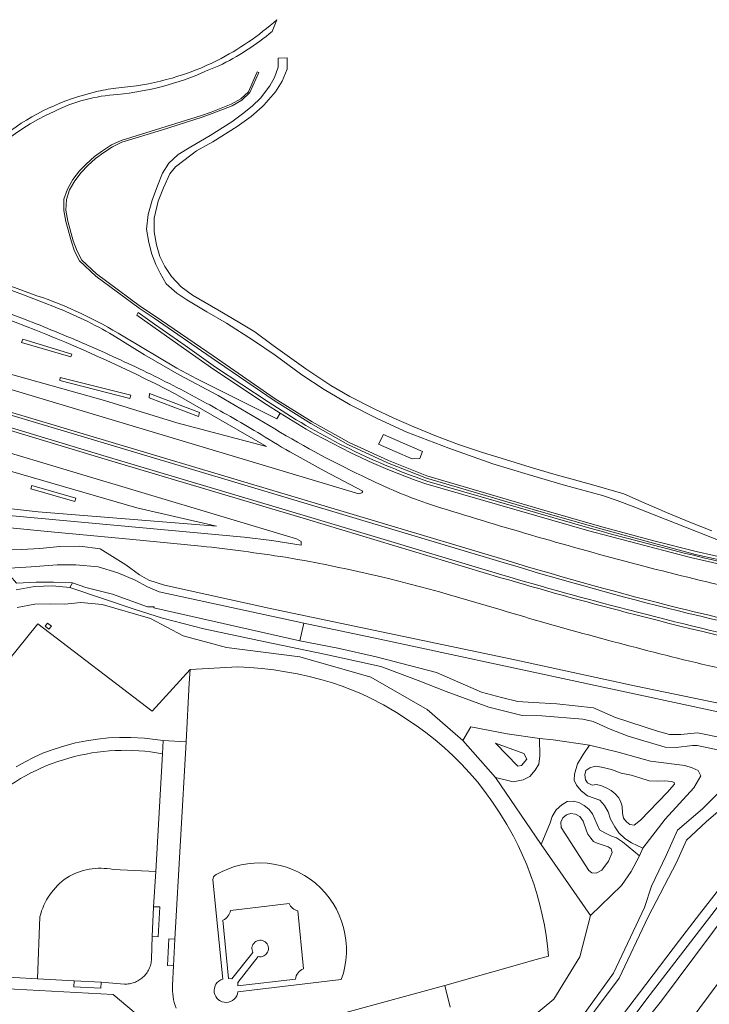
# Model space of a CAD drawing. Header units: metres. Extents: x 93008 to 98406, y 448779 to 454332.
# Tile 125 of 136: x 96116 to 96349, y 451532 to 451864. Entities that reach past the tile are written whole.
import ezdxf

# ---------------------------------------------------------------- set-up
doc = ezdxf.new("R2010")
doc.units = ezdxf.units.M
doc.header["$MEASUREMENT"] = 0
for name, color, linetype, lineweight, true_color in [('B-RO-GR-BEPLANTING_CULTUUR_VASTE PLANTENVAK-V', 7, 'Continuous', 18, 0xa5a552), ('B-RO-OG-BEBOUWING_OVERBOUWING-V', 7, 'Continuous', 18, 0xdc7869), ('B-RO-OG-TERREIN_CULTUURSCHEIDING-V', 7, 'Continuous', 18, 0x28c846), ('B-RO-OG-WATER-V', 7, 'Continuous', 18, 0xafcde1), ('B-RO-OG-WATER_SLOOT-V', 7, 'Continuous', 18, 0xafcde1), ('B-RO-VH-VERHARDING_BETONSTRAATSTEEN-V', 7, 'Continuous', 18, 0xcdcdcd), ('B-RO-VH-VERHARDING_HALFVERHARDING-V', 7, 'Continuous', 18, 0xd7aa8c), ('B-RO-VH-VERHARDING_HALFVERHARDING_GRIND-V', 7, 'Continuous', 18, 0xd7aa8c), ('B-RO-VH-VERHARDING_HALFVERHARDING_SCHELP-V', 7, 'Continuous', 18, 0xd7aa8c)]:
    doc.layers.add(name, color=color, linetype=linetype, lineweight=lineweight, true_color=true_color)
doc.layers.add('B-RO-VH-VERHARDING_ASFALT-PRIM-V', color=11, linetype='Continuous', lineweight=18)

msp = doc.modelspace()

# ---------------------------------------------------------------- linework, layer by layer
at = {"layer": 'B-RO-GR-BEPLANTING_CULTUUR_VASTE PLANTENVAK-V'}
for points in [[(96362.515, 451680.585), (96344.555, 451684.578), (96330.317, 451688.273), (96312.797, 451693.005), (96291.571, 451699.005), (96253.73, 451710.097), (96240.714, 451715.274), (96227.508, 451721.35), (96214.936, 451728.36), (96202.474, 451736.12), (96181.531, 451750.614), (96161.952, 451763.949), (96157.057, 451767.292), (96142.212, 451778.238), (96137.181, 451782.937), (96135.613, 451785.939), (96134.289, 451789.378), (96132.487, 451796.08), (96131.812, 451799.715), (96132.001, 451803.356), (96133.044, 451806.557), (96134.842, 451809.632), (96136.964, 451812.509), (96139.248, 451814.865), (96141.882, 451817.229), (96144.643, 451819.247), (96147.581, 451821.134), (96150.764, 451822.687), (96164.118, 451826.768), (96177.818, 451831.07), (96181.19, 451832.338), (96187.944, 451834.968), (96191.271, 451836.895), (96193.88, 451839.395), (96196.966, 451846.2), (96196.43, 451846.449), (96194.55, 451842.191), (96193.443, 451839.684), (96190.935, 451837.304), (96187.586, 451835.48), (96180.838, 451832.843), (96177.588, 451831.625), (96163.885, 451827.413), (96150.481, 451823.266), (96147.22, 451821.74), (96144.171, 451819.75), (96141.532, 451817.796), (96138.693, 451815.277), (96136.487, 451813.004), (96134.228, 451810.055), (96132.361, 451806.849), (96131.171, 451803.426), (96131.103, 451799.625), (96131.766, 451795.945), (96133.683, 451789.043), (96134.762, 451785.891), (96136.476, 451782.663), (96141.899, 451777.513), (96156.623, 451766.679), (96161.599, 451763.342), (96180.874, 451750.052), (96202.124, 451735.513), (96214.528, 451727.847), (96227.027, 451720.721), (96240.362, 451714.541), (96253.533, 451709.394), (96291.498, 451698.242), (96312.811, 451692.107), (96330.156, 451687.423), (96344.386, 451683.662), (96395.136, 451672.298)], [(96282.168, 451521.787), (96296.564, 451533.649), (96305.314, 451547.879), (96308.892, 451561.829), (96292.26, 451585.822), (96276.879, 451608.354), (96265.793, 451620.935), (96253.834, 451631.399), (96234.776, 451642.298), (96210.859, 451649.149), (96186.07, 451652.201), (96171.372, 451656.187), (96160.41, 451662.042), (96144.045, 451666.792), (96136.898, 451667.417), (96131.48, 451666.896), (96126.543, 451667.006), (96121.374, 451666.923), (96115.373, 451665.785)], [(96046.752, 451566.57), (96122.323, 451660.283), (96160.914, 451630.816), (96173.738, 451644.822), (96189.829, 451645.698), (96193.892, 451645.495), (96197.947, 451645.158), (96201.988, 451644.688), (96206.012, 451644.085), (96210.013, 451643.351), (96213.989, 451642.485), (96217.933, 451641.489), (96221.843, 451640.364), (96225.063, 451639.252), (96228.243, 451638.031), (96231.38, 451636.703), (96234.47, 451635.269), (96239.009, 451632.925), (96243.424, 451630.353), (96250.044, 451625.895), (96253.323, 451623.559), (96256.503, 451621.09), (96259.578, 451618.491), (96262.543, 451615.767), (96265.392, 451612.923), (96268.121, 451609.963), (96270.726, 451606.893), (96273.201, 451603.718), (96275.858, 451600.11), (96278.361, 451596.392), (96280.704, 451592.573), (96282.884, 451588.658), (96284.508, 451585.462), (96286.024, 451582.213), (96287.428, 451578.915), (96288.721, 451575.571), (96289.871, 451572.246), (96290.911, 451568.885), (96291.839, 451565.492), (96292.656, 451562.07), (96293.36, 451558.623), (96293.949, 451555.154), (96294.425, 451551.669), (96294.785, 451548.169), (96290.636, 451546.999), (96259.719, 451538.279), (96261.52, 451530.914)]]:
    msp.add_lwpolyline(points, dxfattribs=at)
for points in [[(96117.269, 451756.238), (96116.877, 451755.112), (96133.488, 451750.231), (96133.894, 451751.159)], [(96129.939, 451743.291), (96129.822, 451742.284), (96153.458, 451736.186), (96153.741, 451737.362)], [(96160.114, 451737.971), (96159.962, 451736.406), (96176.547, 451730.206), (96176.989, 451731.461)], [(96120.325, 451706.925), (96119.962, 451705.73), (96134.884, 451701.461), (96135.155, 451702.643)], [(96125.681, 451660.438), (96126.961, 451659.408), (96126.112, 451658.393), (96124.849, 451659.41)]]:
    msp.add_lwpolyline(points, close=True, dxfattribs=at)
at = {"layer": 'B-RO-OG-BEBOUWING_OVERBOUWING-V'}
for points in [[(96163.571, 451564.809), (96161.462, 451564.748), (96161.002, 451554.783), (96163.008, 451554.686)], [(96168.623, 451553.939), (96166.601, 451554.046), (96166.137, 451544.989), (96168.175, 451544.91)], [(96143.769, 451539.354), (96134.651, 451539.778), (96134.501, 451537.808), (96143.646, 451537.332)]]:
    msp.add_lwpolyline(points, close=True, dxfattribs=at)
at = {"layer": 'B-RO-OG-TERREIN_CULTUURSCHEIDING-V'}
for points in [[(96093.088, 451801.907, -0.1556678), (96127.684, 451832.965, -0.0991781), (96149.358, 451838.794, 0.0800174), (96179.012, 451846.599), (96183.452, 451848.392, 0.0585403), (96201.519, 451860.024), (96203.078, 451863.96, -0.061315), (96182.928, 451850.24, -0.0903972), (96151.644, 451841.226), (96148.688, 451840.888, 0.0303441), (96141.848, 451839.636, 0.1050343), (96111.571, 451825.419, 0.1023251)], [(96377.802, 451674.628), (96342.684, 451682.572), (96308.402, 451691.558), (96253.299, 451707.44, -0.0577003), (96204.148, 451731.258), (96202.993, 451729.371), (96175.993, 451742.892), (96169.276, 451746.469), (96151.165, 451757.205, 0.0572135), (96122.027, 451770.911), (96100.747, 451778.753)], [(96109.25, 451774.187), (96117.525, 451771.185), (96128.008, 451767.14, -0.0418585), (96147.709, 451757.56), (96158.347, 451751.005), (96170.062, 451744.262), (96183.283, 451737.263), (96202.326, 451725.961, 0.0250709), (96233.873, 451709.179, 0.0317804), (96253.579, 451700.932), (96254.278, 451700.691, 0.0071882), (96286.595, 451690.856, 0.0134121), (96354.636, 451672.831, 0.0106485)], [(96088.873, 451746.618), (96230.73, 451704.101), (96231.792, 451704.457), (96232.03, 451705.021), (96219.034, 451711.819), (96208.859, 451717.42, -0.009105), (96197.73, 451724.059, 0.010706), (96179.224, 451734.687, 0.0112924), (96159.207, 451745.041, 0.0095026), (96138.641, 451754.433, 0.009474), (96117.887, 451762.974), (96107.5, 451766.861)], [(96114.747, 451761.954, -0.029299), (96168.758, 451737.78), (96199.592, 451720.095), (96169.25, 451728.073), (96144.86, 451735.521), (96089.72, 451750.959)], [(96379.555, 451651.211, -0.0094941), (96331.441, 451662.443), (96321.343, 451665.046, -0.0084406), (96279.039, 451676.746), (96213.392, 451696.433), (96145.485, 451716.707), (96089.921, 451733.462), (96084.437, 451735.42), (96084.381, 451735.202), (96074.413, 451738.477), (96075.384, 451741.411), (96085.35, 451738.018), (96085.431, 451738.255), (96086.74, 451738.118), (96086.912, 451738.187), (96102.638, 451733.703), (96280.556, 451680.608, 0.013255), (96338.596, 451664.601, 0.0150723), (96419.515, 451647.28)], [(96419.789, 451648.242, -0.0150962), (96338.87, 451665.563, -0.0132871), (96280.83, 451681.57), (96102.912, 451734.664), (96087.186, 451739.148), (96086.74, 451738.118), (96086.912, 451738.187), (96102.638, 451733.703), (96280.556, 451680.608, 0.013255), (96338.596, 451664.601, 0.0150723), (96419.515, 451647.28)], [(96379.219, 451650.269, -0.0114854), (96321.006, 451664.104, -0.0084503), (96278.702, 451675.805), (96213.055, 451695.492), (96145.149, 451715.766), (96089.584, 451732.52), (96084.101, 451734.478), (96084.304, 451734.964), (96084.381, 451735.202), (96084.437, 451735.42), (96089.921, 451733.462), (96145.485, 451716.707), (96213.392, 451696.433), (96279.039, 451676.746, 0.0084406), (96321.343, 451665.046), (96331.441, 451662.443, 0.0094941), (96379.555, 451651.211, 0.0090393)], [(96406.331, 451633.968, -0.0116001), (96340.348, 451648.141, -0.0125788), (96276.449, 451665.608), (96261.369, 451670.002, 0.0281655), (96205.964, 451682.674, 0.0104618), (96177.472, 451686.454), (96153.346, 451688.838), (96125.651, 451691.345), (96099.147, 451693.939, -0.0326209)], [(96207.769, 451524.04), (96259.719, 451538.279), (96290.636, 451546.999), (96294.785, 451548.169), (96294.425, 451551.669), (96293.949, 451555.154), (96293.36, 451558.623), (96292.656, 451562.07), (96291.839, 451565.492), (96290.911, 451568.885), (96289.871, 451572.246), (96288.721, 451575.571), (96287.428, 451578.915), (96286.024, 451582.213), (96284.508, 451585.462), (96282.884, 451588.658), (96280.704, 451592.573), (96278.361, 451596.392), (96275.858, 451600.11), (96273.201, 451603.718), (96270.726, 451606.893), (96268.121, 451609.963), (96265.392, 451612.923), (96262.543, 451615.767), (96259.578, 451618.491), (96256.503, 451621.09), (96253.323, 451623.559), (96250.044, 451625.895), (96243.424, 451630.353), (96239.009, 451632.925), (96234.47, 451635.269), (96231.38, 451636.703), (96228.243, 451638.031), (96225.063, 451639.252), (96221.843, 451640.364), (96217.933, 451641.489), (96213.989, 451642.485), (96210.013, 451643.351), (96206.012, 451644.085), (96201.988, 451644.688), (96197.947, 451645.158), (96193.892, 451645.495), (96189.829, 451645.698), (96173.738, 451644.822), (96173.503, 451640.267), (96172.479, 451620.41), (96168.623, 451553.939), (96168.175, 451544.91), (96167.828, 451538.361, 0.052878), (96168.008, 451534.427, 0.0529718), (96169.01, 451530.619, 0.053045)], [(96317.345, 451513.749), (96332.891, 451533.043), (96384.18, 451601.826, -0.0419455)], [(96355.165, 451569.026), (96327.909, 451533.761), (96306.711, 451505.298, -0.004121)]]:
    msp.add_lwpolyline(points, format="xyb", dxfattribs=at)
for points in [[(96079.601, 451754.274), (96089.72, 451750.959), (96144.86, 451735.521), (96169.25, 451728.073), (96199.592, 451720.095), (96168.758, 451737.78, 0.029299), (96114.747, 451761.954), (96095.57, 451768.753), (96091.274, 451769.473), (96088.446, 451768.75), (96084.661, 451766.09)], [(96101.795, 451715.031), (96080.328, 451722.264), (96070.229, 451725.586), (96068.278, 451713.74, 0.3782089), (96074.853, 451704.973), (96080.729, 451703.454), (96093.4, 451701.306), (96122.425, 451697.984), (96182.717, 451693.162), (96155.807, 451699.398)], [(96147.791, 451577.407, 0.185162), (96132.127, 451574.589, 0.1826369), (96123.068, 451561.451), (96122.226, 451540.479), (96082.142, 451542.742, -0.4908523), (96164.422, 451616.422), (96162.146, 451576.695)], [(96224.792, 451540.229), (96189.902, 451536.153, -1.8789382), (96184.778, 451540.432), (96181.49, 451573.866, -0.3612999), (96182.558, 451575.665, -0.7000683)], [(96207.151, 451565.928, 0.2507627), (96210.174, 451563.419), (96212.071, 451543.861, 0.2710036), (96209.293, 451540.43), (96189.859, 451538.17), (96189.834, 451539.295), (96196.74, 451548.037, 4.8937413), (96194.993, 451549.354), (96187.809, 451540.48), (96186.782, 451540.622), (96184.842, 451560.313, 0.2487609), (96187.436, 451563.579)]]:
    msp.add_lwpolyline(points, format="xyb", close=True, dxfattribs=at)
for points in [[(96116.877, 451755.112), (96117.269, 451756.238), (96133.894, 451751.159), (96133.488, 451750.231)], [(96153.458, 451736.186), (96129.822, 451742.284), (96129.939, 451743.291), (96153.741, 451737.362)], [(96245.454, 451721.327), (96252.182, 451718.349), (96251.354, 451716.018), (96248.778, 451715.872), (96242.962, 451718.317), (96237.316, 451720.812), (96239.012, 451724.105)], [(96134.884, 451701.461), (96119.962, 451705.73), (96120.325, 451706.925), (96135.155, 451702.643)], [(96290.3, 451610.84), (96291.48, 451612.962), (96291.849, 451615.761), (96291.696, 451621.514), (96280.802, 451623.169), (96268.572, 451625.49), (96265.793, 451620.935), (96276.879, 451608.354), (96282.851, 451606.983), (96286.169, 451607.577), (96288.49, 451608.8)], [(96308.631, 451619.334), (96296.375, 451621.168), (96291.696, 451621.514), (96291.849, 451615.761), (96291.48, 451612.962), (96290.3, 451610.84), (96288.49, 451608.8), (96286.169, 451607.577), (96282.851, 451606.983), (96276.879, 451608.354), (96292.26, 451585.822), (96295.29, 451593.174), (96295.991, 451595.312), (96297.356, 451597.548), (96299.208, 451599.24), (96301.04, 451600.306), (96303.101, 451600.381), (96304.953, 451599.997), (96306.742, 451598.926), (96308.342, 451597.685), (96309.574, 451596.182), (96311.972, 451590.789), (96313.796, 451589.72), (96315.819, 451588.707), (96317.66, 451588.051), (96319.778, 451586.758), (96325.437, 451582.026), (96326.609, 451584.56), (96322.794, 451586.411), (96320.514, 451587.849), (96318.531, 451589.708), (96317.09, 451591.741), (96315.629, 451594.356), (96314.852, 451596.841), (96313.704, 451598.925), (96312.125, 451600.728), (96307.862, 451602.221), (96305.791, 451603.967), (96304.249, 451605.816), (96303.393, 451607.51), (96303.569, 451609.487), (96304.573, 451613.06), (96306.502, 451616.217)], [(96276.872, 451619.986), (96286.443, 451616.459), (96287.391, 451614.585), (96285.627, 451612.5), (96284.368, 451612.239)], [(96334.146, 451594.396), (96343.779, 451604.956), (96346.166, 451608.918), (96345.226, 451610.821), (96343.253, 451611.685), (96340.755, 451612.409), (96329.211, 451613.921), (96318.244, 451616.911), (96308.631, 451619.334), (96306.502, 451616.217), (96304.573, 451613.06), (96303.569, 451609.487), (96303.393, 451607.51), (96304.249, 451605.816), (96305.791, 451603.967), (96307.862, 451602.221), (96312.125, 451600.728), (96313.704, 451598.925), (96314.852, 451596.841), (96315.629, 451594.356), (96317.09, 451591.741), (96318.531, 451589.708), (96320.514, 451587.849), (96322.794, 451586.411), (96326.609, 451584.56)], [(96323.618, 451592.34), (96322.169, 451592.526), (96321.049, 451593.504), (96320.088, 451594.74), (96319.695, 451596.409), (96319.59, 451598.695), (96319.204, 451600.061), (96318.486, 451601.567), (96317.221, 451602.849), (96315.864, 451604.012), (96314.187, 451604.916), (96312.458, 451605.706), (96310.833, 451606.06), (96309.502, 451605.865), (96307.952, 451606.56), (96307.2, 451607.637), (96307.039, 451609.286), (96307.293, 451610.782), (96308.684, 451611.715), (96310.54, 451612.21), (96312.647, 451611.914), (96312.687, 451611.921), (96315.981, 451611.097), (96319.232, 451609.911), (96322.706, 451609.198), (96325.604, 451608.284), (96328.709, 451607.273), (96331.509, 451607.163), (96333.879, 451607.249), (96336.367, 451607.053), (96337.148, 451606.759), (96337.304, 451606.183), (96334.858, 451603.374), (96331.908, 451600.272), (96328.692, 451597.07), (96325.8, 451594.07)], [(96319.429, 451572.016), (96322.645, 451576.749), (96325.437, 451582.026), (96319.778, 451586.758), (96317.66, 451588.051), (96315.819, 451588.707), (96313.796, 451589.72), (96311.972, 451590.789), (96309.574, 451596.182), (96308.342, 451597.685), (96306.742, 451598.926), (96304.953, 451599.997), (96303.101, 451600.381), (96301.04, 451600.306), (96299.208, 451599.24), (96297.356, 451597.548), (96295.991, 451595.312), (96295.29, 451593.174), (96292.26, 451585.822), (96308.892, 451561.829)], [(96299.03, 451591.541), (96298.884, 451593.354), (96299.613, 451594.823), (96300.791, 451595.803), (96302.206, 451596.277), (96303.838, 451596.08), (96305.317, 451595.225), (96306.481, 451593.643), (96307.523, 451590.475), (96308.038, 451589.348), (96309.003, 451587.966), (96309.934, 451586.875), (96311.207, 451586.309), (96314.863, 451585.024), (96315.882, 451584.397), (96316.2, 451583.114), (96315.054, 451580.24), (96312.736, 451577.171), (96310.83, 451576.181), (96309.427, 451576.211), (96308.306, 451577.063)]]:
    msp.add_lwpolyline(points, close=True, dxfattribs=at)
for points in [[(96105.126, 451697.467), (96192.038, 451689.44), (96201.335, 451688.289), (96211.301, 451686.808), (96211.234, 451687.96), (96209.724, 451688.917), (96081.907, 451727.175)], [(96101.795, 451715.031), (96155.807, 451699.398), (96182.717, 451693.162), (96122.425, 451697.984), (96093.4, 451701.306)], [(96110.448, 451685.489), (96116.837, 451685.276), (96123.087, 451685.649), (96129.791, 451686.36), (96136.51, 451686.42), (96143.367, 451685.545), (96147.582, 451682.985), (96152.053, 451680.116), (96156.656, 451676.799), (96159.881, 451674.915), (96165.124, 451673.305), (96201.342, 451665.313), (96282.371, 451648.294), (96323.829, 451639.287), (96363.45, 451631.111)], [(96352.378, 451617.598), (96344.888, 451619.242), (96343.392, 451619.208), (96337.846, 451618.533), (96334.102, 451618.628), (96321.583, 451622.383), (96315.523, 451624.683), (96309.806, 451627.31), (96306.296, 451628.049), (96292.505, 451629.258), (96285.858, 451629.297), (96274.557, 451632.116), (96260.18, 451637.451), (96250.776, 451641.106), (96238.202, 451645.824), (96219.179, 451649.953), (96199.069, 451654.123), (96178.347, 451658.541), (96164.46, 451662.131), (96155.252, 451665.03), (96133.185, 451672.462), (96127.298, 451673.064), (96121.249, 451672.847), (96115.036, 451671.75)], [(96115.373, 451665.785), (96121.374, 451666.923), (96126.543, 451667.006), (96131.48, 451666.896), (96136.898, 451667.417), (96144.045, 451666.792), (96160.41, 451662.042), (96171.372, 451656.187), (96186.07, 451652.201), (96210.859, 451649.149), (96234.776, 451642.298), (96253.834, 451631.399), (96265.793, 451620.935), (96268.572, 451625.49), (96280.802, 451623.169), (96291.696, 451621.514), (96296.375, 451621.168), (96308.631, 451619.334), (96318.244, 451616.911), (96329.211, 451613.921), (96340.755, 451612.409), (96343.253, 451611.685), (96345.226, 451610.821), (96346.166, 451608.918), (96343.779, 451604.956), (96334.146, 451594.396), (96326.609, 451584.56), (96325.437, 451582.026), (96322.645, 451576.749), (96319.429, 451572.016), (96308.892, 451561.829), (96305.314, 451547.879), (96296.564, 451533.649), (96282.168, 451521.787)], [(96115.072, 451612.046), (96118.088, 451613.734), (96121.174, 451615.29), (96124.324, 451616.712), (96127.85, 451618.007), (96131.436, 451619.122), (96135.074, 451620.055), (96138.754, 451620.803), (96142.468, 451621.365), (96146.205, 451621.739), (96149.956, 451621.924), (96153.712, 451621.92), (96158.326, 451621.675), (96164.679, 451620.913), (96172.479, 451620.41), (96173.503, 451640.267), (96173.738, 451644.822), (96160.914, 451630.816), (96122.323, 451660.283), (96046.752, 451566.57)], [(96299.759, 451519.061), (96316.677, 451542.44), (96327.101, 451564.608), (96329.562, 451571.813), (96334.506, 451582.081), (96338.293, 451590.698), (96346.706, 451597.874), (96352.362, 451603.505)], [(96384.18, 451601.826), (96332.891, 451533.043), (96317.345, 451513.749)], [(96325.311, 451503.191), (96392.675, 451593.729)], [(96160.509, 451524.592), (96147.798, 451535.175), (96085.187, 451538.644)]]:
    msp.add_lwpolyline(points, dxfattribs=at)
at = {"layer": 'B-RO-OG-WATER-V'}
for points in [[(96377.802, 451674.628), (96342.684, 451682.572), (96308.402, 451691.558), (96253.299, 451707.44, -0.0577003), (96204.148, 451731.258), (96199.548, 451734.259), (96181.771, 451745.995), (96171.565, 451753.233), (96161.134, 451760.479), (96155.769, 451764.316), (96156.003, 451764.763), (96156.236, 451765.211), (96161.71, 451761.296), (96172.14, 451754.051), (96182.335, 451746.821), (96200.101, 451735.092, 0.0635051), (96253.629, 451708.384), (96308.679, 451692.518, 0.0169459), (96378.006, 451675.607)], [(96354.394, 451598.962), (96348.012, 451593.504), (96341.382, 451587.218), (96337.916, 451579.759), (96328.356, 451561.397), (96318.612, 451540.765), (96301.922, 451518.466), (96286.069, 451497.634), (96266.911, 451474.205, -0.048698), (96227.638, 451435.714), (96214.234, 451426.388), (96165.867, 451392.35), (96137.221, 451372.478), (96106.799, 451351.615), (96074.098, 451328.858), (96040.618, 451305.961), (96028.479, 451297.659), (95980.129, 451263.672), (95952.596, 451243.215), (95936.046, 451228.785), (95924.248, 451218.063), (95908.995, 451204.199), (95849.85, 451150.072), (95768.933, 451076.492)]]:
    msp.add_lwpolyline(points, format="xyb", dxfattribs=at)
msp.add_lwpolyline([(96115.148, 451673.984), (96121.792, 451674.341), (96127.698, 451674.307), (96134.039, 451674.02), (96138.607, 451672.533), (96147.517, 451670.237), (96159.422, 451666.008), (96161.676, 451666.012), (96161.566, 451665.684), (96210.815, 451654.46), (96212.144, 451660.492), (96163.351, 451671.03), (96159.405, 451672.739), (96155.198, 451674.998), (96149.378, 451677.429), (96142.777, 451679.431), (96135.156, 451680.186), (96128.872, 451680.102), (96120.171, 451679.409), (96110.859, 451678.852)], close=True, dxfattribs=at)
msp.add_lwpolyline([(96320.111, 451528.72), (96325.471, 451535.837), (96332.187, 451544.693), (96338.936, 451553.525), (96345.717, 451562.332), (96352.53, 451571.114)], dxfattribs=at)
at = {"layer": 'B-RO-OG-WATER_SLOOT-V'}
for points in [[(96363.45, 451631.111), (96323.829, 451639.287), (96282.371, 451648.294), (96201.342, 451665.313), (96165.124, 451673.305), (96159.881, 451674.915), (96156.656, 451676.799), (96152.053, 451680.116), (96147.582, 451682.985), (96143.367, 451685.545), (96136.51, 451686.42), (96129.791, 451686.36), (96123.087, 451685.649), (96116.837, 451685.276), (96110.448, 451685.489)], [(96110.859, 451678.852), (96120.171, 451679.409), (96128.872, 451680.102), (96135.156, 451680.186), (96142.777, 451679.431), (96149.378, 451677.429), (96155.198, 451674.998), (96159.405, 451672.739), (96163.351, 451671.03), (96212.144, 451660.492), (96239.392, 451654.715), (96362.93, 451628.22)], [(96115.036, 451671.75), (96121.249, 451672.847), (96127.298, 451673.064), (96133.185, 451672.462), (96134.039, 451674.02), (96127.698, 451674.307), (96121.792, 451674.341), (96115.148, 451673.984)], [(96354.492, 451621.534), (96345.08, 451623.47), (96339.389, 451622.887), (96335.57, 451622.908), (96331.595, 451624.006), (96317.405, 451628.686), (96309.977, 451631.864), (96297.515, 451633.297), (96289.6, 451633.659), (96284.371, 451634.066), (96278.871, 451635.402), (96272.081, 451637.199), (96256.989, 451643.875), (96236.552, 451649.141), (96223.61, 451651.986), (96210.815, 451654.46), (96161.566, 451665.684), (96161.676, 451666.012), (96159.422, 451666.008), (96147.517, 451670.237), (96138.607, 451672.533), (96134.039, 451674.02), (96133.185, 451672.462), (96155.252, 451665.03), (96164.46, 451662.131), (96178.347, 451658.541), (96199.069, 451654.123), (96219.179, 451649.953), (96238.202, 451645.824), (96250.776, 451641.106), (96260.18, 451637.451), (96274.557, 451632.116), (96285.858, 451629.297), (96292.505, 451629.258), (96306.296, 451628.049), (96309.806, 451627.31), (96315.523, 451624.683), (96321.583, 451622.383), (96334.102, 451618.628), (96337.846, 451618.533), (96343.392, 451619.208), (96344.888, 451619.242), (96352.378, 451617.598)], [(96352.362, 451603.505), (96346.706, 451597.874), (96338.293, 451590.698), (96334.506, 451582.081), (96329.562, 451571.813), (96327.101, 451564.608), (96316.677, 451542.44), (96299.759, 451519.061)], [(96301.922, 451518.466), (96318.612, 451540.765), (96328.356, 451561.397), (96337.916, 451579.759), (96341.382, 451587.218), (96348.012, 451593.504), (96354.394, 451598.962)], [(96306.711, 451505.298), (96327.909, 451533.761), (96355.165, 451569.026)], [(96352.53, 451571.114), (96345.717, 451562.332), (96338.936, 451553.525), (96332.187, 451544.693), (96325.471, 451535.837), (96320.111, 451528.72)]]:
    msp.add_lwpolyline(points, dxfattribs=at)
at = {"layer": 'B-RO-VH-VERHARDING_ASFALT-PRIM-V'}
for points in [[(96379.219, 451650.269, -0.0114854), (96321.006, 451664.104, -0.0084503), (96278.702, 451675.805), (96213.055, 451695.492), (96145.149, 451715.766), (96089.584, 451732.52), (96084.101, 451734.478), (96084.304, 451734.964), (96081.368, 451735.903), (96081.295, 451735.63), (96020.122, 451755.799), (96020.204, 451756.055), (96017.439, 451757.028), (96017.268, 451756.531), (96011.407, 451758.392), (96005.852, 451760.515), (95980.036, 451771.217, -0.0148024), (95942.397, 451788.828, -0.0149023), (95905.603, 451808.786, -0.0100665), (95879.149, 451824.83, -0.0102652), (95852.786, 451842.323, -0.0096403), (95827.403, 451860.791, -0.0098115)], [(96354.636, 451672.831, -0.0134121), (96286.595, 451690.856, -0.0071882), (96254.278, 451700.691), (96253.579, 451700.932, -0.0317804), (96233.873, 451709.179, -0.0250709), (96202.326, 451725.961), (96183.283, 451737.263), (96170.062, 451744.262), (96158.347, 451751.005), (96147.709, 451757.56, 0.0418585), (96128.008, 451767.14), (96117.525, 451771.185), (96109.25, 451774.187)], [(96107.5, 451766.861), (96117.887, 451762.974, -0.009474), (96138.641, 451754.433, -0.0095026), (96159.207, 451745.041, -0.0112924), (96179.224, 451734.687, -0.010706), (96197.73, 451724.059, 0.009105), (96208.859, 451717.42), (96219.034, 451711.819), (96232.03, 451705.021), (96231.792, 451704.457), (96230.73, 451704.101), (96088.873, 451746.618)], [(96102.912, 451734.664), (96280.83, 451681.57, 0.0132871), (96338.87, 451665.563, 0.0150962), (96419.789, 451648.242)], [(96081.907, 451727.175), (96209.724, 451688.917), (96211.234, 451687.96), (96211.301, 451686.808), (96201.335, 451688.289), (96192.038, 451689.44), (96105.126, 451697.467, -0.0392062)], [(96099.147, 451693.939), (96125.651, 451691.345), (96153.346, 451688.838), (96177.472, 451686.454, -0.0104618), (96205.964, 451682.674, -0.0281655), (96261.369, 451670.002), (96276.449, 451665.608, 0.0125788), (96340.348, 451648.141, 0.0116001), (96406.331, 451633.968)]]:
    msp.add_lwpolyline(points, format="xyb", dxfattribs=at)
at = {"layer": 'B-RO-VH-VERHARDING_BETONSTRAATSTEEN-V'}
msp.add_lwpolyline([(96082.142, 451542.742), (96122.226, 451540.479), (96134.651, 451539.778), (96134.501, 451537.808), (96143.646, 451537.332), (96143.769, 451539.354), (96151.579, 451538.734, 0.0477759), (96153.274, 451538.845, 0.0482459), (96154.918, 451539.276, 0.0473898), (96156.45, 451540.011, 0.0480476), (96157.814, 451541.023, 0.0498415), (96158.999, 451542.326, 0.0501315), (96159.905, 451543.837, 0.0490164), (96160.496, 451545.497, 0.0493862), (96160.748, 451547.24), (96161.002, 451554.783), (96163.008, 451554.686), (96163.571, 451564.809), (96161.462, 451564.748), (96162.146, 451576.695), (96164.422, 451616.422), (96164.679, 451620.913), (96172.479, 451620.41), (96168.623, 451553.939), (96166.601, 451554.046), (96166.137, 451544.989), (96168.175, 451544.91), (96167.828, 451538.361, 0.052878), (96168.008, 451534.427, 0.0529718), (96169.01, 451530.619, 0.053045)], format="xyb", dxfattribs=at)
for points in [[(96160.509, 451524.592), (96147.798, 451535.175), (96085.187, 451538.644)], [(96207.769, 451524.04), (96259.719, 451538.279), (96261.52, 451530.914)]]:
    msp.add_lwpolyline(points, dxfattribs=at)
at = {"layer": 'B-RO-VH-VERHARDING_HALFVERHARDING-V'}
msp.add_lwpolyline([(96082.142, 451542.742, -0.4908523), (96164.422, 451616.422), (96164.679, 451620.913), (96158.326, 451621.675), (96153.712, 451621.92), (96149.956, 451621.924), (96146.205, 451621.739), (96142.468, 451621.365), (96138.754, 451620.803), (96135.074, 451620.055), (96131.436, 451619.122), (96127.85, 451618.007), (96124.324, 451616.712), (96121.174, 451615.29), (96118.088, 451613.734), (96115.072, 451612.046)], format="xyb", dxfattribs=at)
for points in [[(96182.558, 451575.665, 0.3612999), (96181.49, 451573.866), (96184.778, 451540.432, 1.8789382), (96189.902, 451536.153), (96224.792, 451540.229, 0.7000683)], [(96161.462, 451564.748), (96162.146, 451576.695), (96147.791, 451577.407, 0.185162), (96132.127, 451574.589, 0.1826369), (96123.068, 451561.451), (96122.226, 451540.479), (96134.651, 451539.778), (96143.769, 451539.354), (96151.579, 451538.734, 0.0477759), (96153.274, 451538.845, 0.0482459), (96154.918, 451539.276, 0.0473898), (96156.45, 451540.011, 0.0480476), (96157.814, 451541.023, 0.0498415), (96158.999, 451542.326, 0.0501315), (96159.905, 451543.837, 0.0490164), (96160.496, 451545.497, 0.0493862), (96160.748, 451547.24), (96161.002, 451554.783)], [(96212.071, 451543.861, 0.2710036), (96209.293, 451540.43), (96189.859, 451538.17), (96189.834, 451539.295), (96196.74, 451548.037, 4.8937413), (96194.993, 451549.354), (96187.809, 451540.48), (96186.782, 451540.622), (96184.842, 451560.313, 0.2487609), (96187.436, 451563.579), (96207.151, 451565.928, 0.2507627), (96210.174, 451563.419)]]:
    msp.add_lwpolyline(points, format="xyb", close=True, dxfattribs=at)
at = {"layer": 'B-RO-VH-VERHARDING_HALFVERHARDING_GRIND-V'}
msp.add_lwpolyline([(96392.675, 451593.729), (96325.311, 451503.191)], dxfattribs=at)
at = {"layer": 'B-RO-VH-VERHARDING_HALFVERHARDING_SCHELP-V'}
msp.add_lwpolyline([(96349.856, 451691.602), (96342.507, 451694.5), (96334.588, 451697.749), (96327.023, 451701.037), (96320.231, 451704.058), (96309.208, 451707.265), (96296.564, 451710.727), (96288.582, 451713.034), (96280.177, 451715.643), (96272.46, 451717.987), (96264.375, 451720.697), (96256.948, 451723.477), (96249.289, 451726.664), (96242.548, 451729.632), (96235.845, 451732.699), (96227.683, 451736.937), (96221.326, 451740.657), (96212.786, 451746.251), (96201.837, 451754.155), (96195.582, 451758.662), (96190.598, 451761.713), (96183.128, 451766.145), (96174.534, 451771.129), (96170.755, 451773.864), (96167.438, 451777.397), (96165.282, 451780.79), (96163.54, 451784.152), (96162.455, 451788.084), (96161.642, 451792.409), (96161.654, 451797), (96162.982, 451802.76), (96164.748, 451807.282), (96166.937, 451811.986), (96168.785, 451814.38), (96171.596, 451816.538), (96175.926, 451819.728), (96181.431, 451822.753), (96189.6, 451827.971), (96194.36, 451831.379), (96198.109, 451834.57), (96198.618, 451835.153), (96202.548, 451839.656), (96204.796, 451843.213), (96206.482, 451847.267), (96206.506, 451851.157), (96203.518, 451850.966), (96203.503, 451847.976), (96202.214, 451844.458), (96200.702, 451841.674), (96197.485, 451837.514), (96194.872, 451834.924), (96191.904, 451832.532), (96187.844, 451829.574), (96180.579, 451824.979), (96173.958, 451821.155), (96169.734, 451818.541), (96166.579, 451815.591), (96164.395, 451812.2), (96162.757, 451807.902), (96160.951, 451803.104), (96159.595, 451798.29), (96158.997, 451793.361), (96159.838, 451788.826), (96160.851, 451784.864), (96162.194, 451781.439), (96163.682, 451778.451), (96165.679, 451774.925), (96169.262, 451771.803), (96172.673, 451769.542), (96179.432, 451765.437), (96186.009, 451761.641), (96195.205, 451755.825), (96202.463, 451750.807), (96211.507, 451744.249), (96218.977, 451739.219), (96227.763, 451734.128), (96236.875, 451729.519), (96246.885, 451724.93), (96261.074, 451719.436), (96275.996, 451714.222), (96287.894, 451710.581), (96300.533, 451706.945), (96312.933, 451703.568), (96317.955, 451701.823), (96322.934, 451699.897), (96326.13, 451698.698), (96364.938, 451683.363)], dxfattribs=at)

doc.saveas('drawing.dxf')
